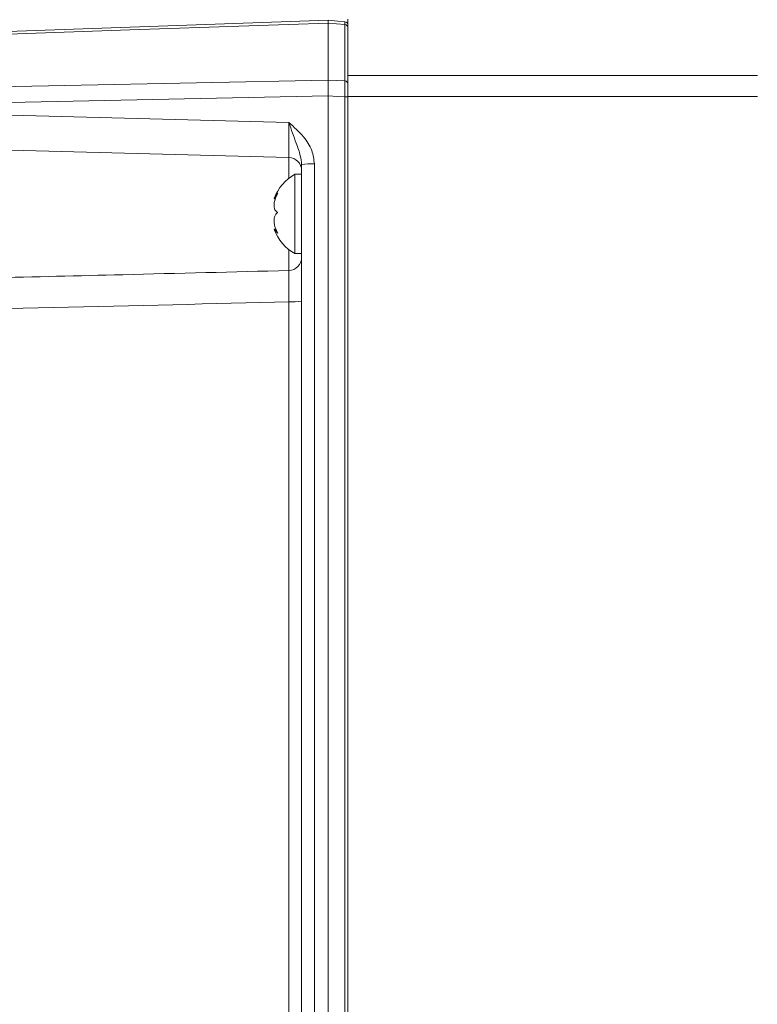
# Model space of a CAD drawing. Header units: millimetres. Extents: x 0 to 8410, y 0 to 5940.
# Tile 6 of 256: x 936 to 1047, y 1424 to 1572. Entities that reach past the tile are written whole.
import ezdxf

# ---------------------------------------------------------------- set-up
doc = ezdxf.new("R2010")
doc.units = ezdxf.units.MM
doc.header["$LTSCALE"] = 10
doc.styles.add('SLDTEXTSTYLE0', font='TXT', dxfattribs={"width": 0.605})
doc.dimstyles.new('SLDDIMSTYLE0', dxfattribs={"dimtxt": 50, "dimasz": 50, "dimexe": 0, "dimexo": 0.0625, "dimgap": 12.5, "dimtad": 1, "dimtoh": 1, "dimdec": 1, "dimrnd": 1e-09, "dimzin": 12, "dimdsep": 46, "dimtxsty": 'SLDTEXTSTYLE0', "dimsah": 1, "dimcen": 0.09, "dimadec": 0, "dimazin": 0, "dimtfac": 1, "dimtofl": 0, "dimtmove": 0, "dimatfit": 3, "dimfxl": 0, "dimfrac": 2, "dimtolj": 1, "dimtzin": 12, "dimarcsym": 0})

# ---------------------------------------------------------------- blocks, each defined once
blk = doc.blocks.new('*D8')
at = {"color": 7, "linetype": 'Continuous', "lineweight": 0}
for p, q in [((1441.19, 1878.04), (715.54, 1878.04)), ((730.54, 1878.04), (730.54, 1383.04)), ((1102.29, 1383.04), (715.54, 1383.04))]:
    blk.add_line(p, q, dxfattribs=at)
for points in [[(730.54, 1878.04), (723.04, 1828.04), (738.04, 1828.04)], [(730.54, 1383.04), (738.04, 1433.04), (723.04, 1433.04)]]:
    blk.add_solid(points, dxfattribs=at)
at = {"color": 7, "linetype": 'Continuous', "lineweight": 0, "insert": (666.09, 1573.26), "char_height": 50, "attachment_point": 1, "rotation": 90, "style": 'SLDTEXTSTYLE0'}
blk.add_mtext('495', dxfattribs=at)
blk = doc.blocks.new('*D9')
at = {"color": 7, "linetype": 'Continuous', "lineweight": 0}
for p, q in [((1441.19, 3305.04), (615.54, 3305.04)), ((630.54, 3305.04), (630.54, 1383.04)), ((1102.29, 1383.04), (615.54, 1383.04))]:
    blk.add_line(p, q, dxfattribs=at)
for points in [[(630.54, 3305.04), (623.04, 3255.04), (638.04, 3255.04)], [(630.54, 1383.04), (638.04, 1433.04), (623.04, 1433.04)]]:
    blk.add_solid(points, dxfattribs=at)
at = {"color": 7, "linetype": 'Continuous', "lineweight": 0, "insert": (566.09, 2267.66), "char_height": 50, "attachment_point": 1, "rotation": 90, "style": 'SLDTEXTSTYLE0'}
blk.add_mtext('1922', dxfattribs=at)

msp = doc.modelspace()

# ---------------------------------------------------------------- linework, layer by layer
at = {"color": 7, "linetype": 'Continuous', "lineweight": 0}
for p, q in [((898.430217, 1569.382251), (982.190776, 1572.307229)), ((982.190776, 1571.893811), (982.190776, 1571.895138)), ((982.190776, 1563.284248), (982.190776, 1571.893811)), ((985.190797, 1572.493106), (985.190797, 1563.989327)), ((985.190797, 1560.773), (985.190797, 1563.989327)), ((982.190776, 1563.284248), (982.190806, 1563.281626)), ((982.190806, 1560.878709), (982.190776, 1560.873628)), ((982.190776, 1411.241105), (982.190776, 1560.873628)), ((985.190797, 1560.773), (985.190797, 1411.044765)), ((976.243127, 1551.595763), (903.138418, 1553.510085)), ((978.190798, 1549.044758), (977.190781, 1549.044758)), ((977.190781, 1549.044758), (977.190781, 1537.044764)), ((978.190798, 1412.175983), (978.190798, 1550.509885)), ((974.045444, 1545.351044), (974.222261, 1545.351044)), ((974.319477, 1540.738479), (974.045444, 1540.738479)), ((977.190781, 1537.044764), (978.190798, 1537.044764))]:
    msp.add_line(p, q, dxfattribs=at)
at = {"color": 8, "linetype": 'Continuous', "lineweight": 0}
for p, q in [((984.734375, 1571.672544), (982.190776, 1571.895138)), ((984.734375, 1563.15215), (984.734375, 1571.672544)), ((985.190797, 1563.989327), (1047.081742, 1563.989327)), ((982.190806, 1563.281626), (984.734375, 1563.15215)), ((984.734375, 1411.201176), (984.734375, 1560.749129)), ((1047.081742, 1560.773), (985.190797, 1560.773)), ((892.47163, 1559.048072), (976.260591, 1556.85398)), ((976.243127, 1548.412338), (976.243127, 1551.595763)), ((980.120975, 1550.614491), (980.120975, 1412.280591)), ((976.243127, 1534.495741), (976.243127, 1537.677184)), ((976.260591, 1416.327652), (976.260591, 1529.761672))]:
    msp.add_line(p, q, dxfattribs=at)
at = {"color": 8, "linetype": 'Continuous', "lineweight": 0, "flags": 128}
for points in [[(982.190776, 1571.893811), (976.194698, 1571.684361), (952.210415, 1570.846588), (898.430217, 1568.968013)], [(892.47163, 1561.460406), (898.466933, 1561.582357), (922.448177, 1562.070027), (982.190776, 1563.284248)], [(982.190776, 1560.873628), (936.399031, 1559.942156), (892.47163, 1559.048072)], [(984.734375, 1560.749129), (983.61798, 1560.806006), (982.190806, 1560.878709)]]:
    msp.add_lwpolyline(points, dxfattribs=at)
at = {"color": 7, "linetype": 'Continuous', "lineweight": 0, "flags": 128}
msp.add_lwpolyline([(982.190776, 1572.307229), (983.671594, 1572.177679), (984.734375, 1572.084695)], dxfattribs=at)
at = {"color": 7, "linetype": 'Continuous', "lineweight": 0}
for centre, radius, start, end in [((984.690786, 1571.586599), 0.5, 0, 85), ((976.190786, 1549.596451), 2, 0, 88.5), ((980.589768, 1542.925376), 7, 119.04974724, 159.3534427), ((980.589768, 1543.164154), 7, 200.67644405, 240.95025276)]:
    msp.add_arc(centre, radius, start, end, dxfattribs=at)
at = {"color": 8, "linetype": 'Continuous', "lineweight": 0}
for centre, radius, start, end in [((984.729618, 1571.210216), 0.462353, 4.08316982, 89.41053248), ((984.731096, 1562.691174), 0.460987, 4.2794815, 89.59245829), ((984.841562, 1558.617819), 2.134003, 80.58101876, 92.87907082), ((979.650953, 1541.427299), 9.199208, 87.07126675, 99.1329651), ((976.19104, 1536.494821), 1.999758, 271.49252364, 359.99319019), ((976.730592, 1538.949669), 9.20001, 267.07165346, 279.13248278)]:
    msp.add_arc(centre, radius, start, end, dxfattribs=at)
for centre, major_axis, ratio, start_param, end_param in [((976.190786, 1556.59885), (-0.052392, 5.003085), 0.0145023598, 3.1410608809, 4.7632524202), ((376.869299, 1542.158632), (837.418599, 1.531291), 0.0230714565, 5.3918688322, 5.5100595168)]:
    msp.add_ellipse(centre, major_axis=major_axis, ratio=ratio, start_param=start_param, end_param=end_param, dxfattribs=at)
at = {"color": 7, "linetype": 'Continuous', "lineweight": 0}
for points, knots in [([(982.190806, 1571.895138), (982.191931, 1571.984896), (982.195017, 1572.231097), (982.192442, 1572.277649), (982.190806, 1572.307229)], [0, 0, 0, 0, 0.3645762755, 1, 1, 1, 1]), ([(982.190806, 1560.878709), (982.194236, 1561.174344), (982.201531, 1561.803201), (982.202123, 1562.67397), (982.194579, 1563.079075), (982.190806, 1563.281626)], [0, 0, 0, 0, 0.3072899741, 0.6536491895, 1, 1, 1, 1]), ([(974.598098, 1543.272048), (974.450218, 1543.35712), (974.193989, 1543.504522), (974.024463, 1544.014474), (974.018527, 1544.596699), (974.161475, 1545.250268), (974.375057, 1545.786867), (974.543403, 1546.085929), (974.598098, 1546.183095)], [0, 0, 0, 0, 0.2355519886, 0.4081366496, 0.5811335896, 0.7450630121, 0.9171709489, 1, 1, 1, 1]), ([(974.598098, 1546.183095), (974.451693, 1545.988919), (974.198027, 1545.652486), (974.026389, 1545.382957), (974.039696, 1545.373408), (974.045444, 1545.369283)], [0, 0, 0, 0, 0.4367265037, 0.7566839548, 1, 1, 1, 1]), ([(974.598098, 1540.133715), (974.450201, 1540.414908), (974.193948, 1540.902114), (974.024477, 1541.682406), (974.018514, 1542.317547), (974.161519, 1542.829918), (974.375073, 1543.126509), (974.543413, 1543.236362), (974.598098, 1543.272048)], [0, 0, 0, 0, 0.2355657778, 0.4081502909, 0.5811455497, 0.7450772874, 0.9171874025, 1, 1, 1, 1]), ([(974.045444, 1540.720254), (974.04401, 1540.725795), (974.036944, 1540.753087), (974.169277, 1540.614305), (974.374227, 1540.385461), (974.543206, 1540.195442), (974.598098, 1540.133715)], [0, 0, 0, 0, 0.0906503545, 0.4465451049, 0.8202116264, 1, 1, 1, 1])]:
    msp.add_open_spline(points, degree=3, knots=knots, dxfattribs=at)
at = {"color": 8, "linetype": 'Continuous', "lineweight": 0}
for points, knots in [([(984.734375, 1571.672544), (984.734979, 1571.760732), (984.736488, 1571.981209), (984.735741, 1572.078815), (984.734538, 1572.083992), (984.734375, 1572.084695)], [0, 0, 0, 0, 0.3654959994, 0.9137669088, 1, 1, 1, 1]), ([(984.734375, 1560.749129), (984.736282, 1561.046269), (984.740323, 1561.67605), (984.74058, 1562.546321), (984.736443, 1562.950221), (984.734375, 1563.15215)], [0, 0, 0, 0, 0.3087652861, 0.6544203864, 1, 1, 1, 1]), ([(976.260591, 1556.85398), (976.26377, 1556.851223), (977.043501, 1556.175082), (978.412676, 1554.947), (979.855247, 1552.789142), (980.037814, 1551.295065), (980.120975, 1550.614491)], [0, 0, 0, 0, 0.0016695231, 0.4094950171, 0.7310161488, 1, 1, 1, 1]), ([(978.190798, 1550.509885), (978.141839, 1550.958386), (978.020047, 1552.074097), (977.406175, 1553.585052), (976.82034, 1555.256269), (976.445259, 1556.31969), (976.262171, 1556.84941), (976.260591, 1556.85398)], [0, 0, 0, 0, 0.20536174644, 0.51086664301, 0.75473553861, 0.99788423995, 1, 1, 1, 1]), ([(903.138418, 1532.747478), (905.820727, 1532.807296), (921.829116, 1533.1643), (946.197426, 1533.73439), (967.883228, 1534.283903), (976.243127, 1534.495741)], [0, 0, 0, 0, 0.1100732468, 0.6569323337, 1, 1, 1, 1]), ([(976.260591, 1529.761672), (976.262752, 1530.006064), (976.26984, 1530.807628), (976.276134, 1532.108248), (976.274484, 1533.400833), (976.263672, 1534.294421), (976.249976, 1534.428629), (976.243127, 1534.495741)], [0, 0, 0, 0, 0.0987622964, 0.3239239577, 0.5491601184, 0.7745530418, 1, 1, 1, 1])]:
    msp.add_open_spline(points, degree=3, knots=knots, dxfattribs=at)

# ---------------------------------------------------------------- dimensions: what is measured, and where the dimension line sits
at = {"color": 7, "linetype": 'Continuous', "lineweight": 0}
for base, p1, picture, middle in [((630.538944, 1383.044765), (1441.190786, 3305.044765), '*D9', (630.538944, 2344.044765)), ((730.538944, 1383.044765), (1441.190786, 1878.044765), '*D8', (730.538944, 1630.544765))]:
    dim = msp.add_linear_dim(base=base, p1=p1, p2=(1102.291642, 1383.044765), angle=90, dimstyle='SLDDIMSTYLE0', dxfattribs=at)
    dim.commit()
    dim.dimension.update_dxf_attribs({"geometry": picture, "text_midpoint": middle, "dimtype": 160})

doc.saveas('drawing.dxf')
